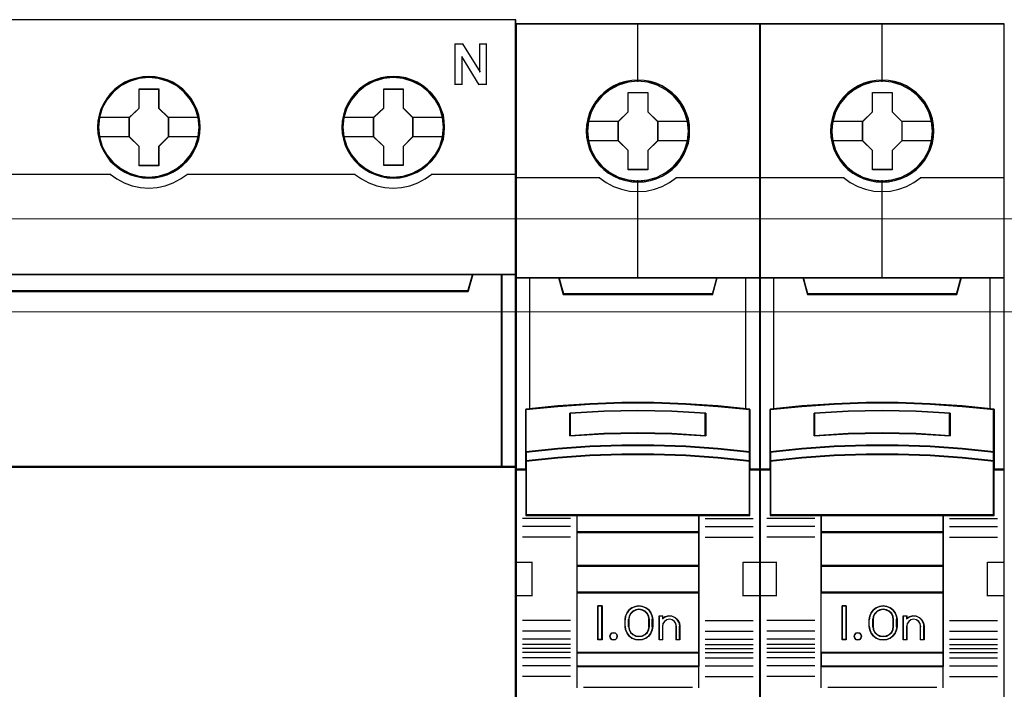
# Model space of a CAD drawing. Header units: millimetres. Extents: x 262469 to 275208, y -32539 to 9411.
# Tile 57 of 256: x 270110 to 270134, y -22533 to -22517. Entities that reach past the tile are written whole.
import ezdxf

# ---------------------------------------------------------------- set-up
doc = ezdxf.new("R2010")
doc.units = ezdxf.units.MM
doc.header["$LTSCALE"] = 100
doc.layers.get('0').update_dxf_attribs({"color": 8})
doc.layers.add('$ mp_ele', color=1, linetype='Continuous', lineweight=35)
doc.layers.add('45', color=8, linetype='Continuous')

# ---------------------------------------------------------------- blocks, each defined once
blk = doc.blocks.new('*U2095')
at = {"layer": '45', "color": 7}
for points in [[(123.041699, -335.999059), (50.962827, -335.999059), (50.962827, -418.069133), (123.041699, -418.069133), (123.041699, -335.999059)], [(99.791474, -343.925202), (99.769054, -343.476801), (99.69619, -343.022865), (99.539253, -342.596608), (99.359895, -342.181422), (99.124489, -341.78838), (98.844243, -341.44516), (98.519157, -341.124083), (98.154837, -340.847293), (97.779308, -340.603717), (97.353334, -340.421036), (96.921755, -340.293712), (96.467757, -340.210675), (96.013758, -340.182996), (95.55976, -340.210675), (95.116971, -340.293712), (94.668578, -340.421036), (94.253814, -340.603717), (93.867074, -340.847293), (93.508359, -341.124083), (93.172064, -341.44516), (92.908633, -341.78838), (92.662016, -342.181422), (92.465844, -342.596608), (92.348141, -343.022865), (92.258462, -343.476801), (92.224833, -343.925202), (92.258462, -344.373602), (92.348141, -344.810931), (92.465844, -345.237188), (92.662016, -345.652374), (92.908633, -346.045416), (93.172064, -346.405243), (93.508359, -346.720784), (93.867074, -346.997575), (94.253814, -347.230079), (94.668578, -347.41276), (95.116971, -347.551155), (95.55976, -347.639728), (96.013758, -347.661872), (96.467757, -347.639728), (96.921755, -347.551155), (97.353334, -347.41276), (97.779308, -347.230079), (98.154837, -346.997575), (98.519157, -346.720784), (98.844243, -346.405243), (99.124489, -346.045416), (99.359895, -345.652374), (99.539253, -345.237188), (99.69619, -344.810931), (99.769054, -344.373602), (99.791474, -343.925202)], [(99.791474, -343.925202), (99.769054, -343.476801), (99.69619, -343.022865), (99.539253, -342.596608), (99.359895, -342.181422), (99.124489, -341.78838), (98.844243, -341.44516), (98.519157, -341.124083), (98.154837, -340.847293), (97.779308, -340.603717), (97.353334, -340.421036), (96.921755, -340.293712), (96.467757, -340.210675), (96.013758, -340.182996), (95.55976, -340.210675), (95.116971, -340.293712), (94.668578, -340.421036), (94.253814, -340.603717), (93.867074, -340.847293), (93.508359, -341.124083), (93.172064, -341.44516), (92.908633, -341.78838), (92.662016, -342.181422), (92.465844, -342.596608), (92.348141, -343.022865), (92.258462, -343.476801), (92.224833, -343.925202), (92.258462, -344.373602), (92.348141, -344.810931), (92.465844, -345.237188), (92.662016, -345.652374), (92.908633, -346.045416), (93.172064, -346.405243), (93.508359, -346.720784), (93.867074, -346.997575), (94.253814, -347.230079), (94.668578, -347.41276), (95.116971, -347.551155), (95.55976, -347.639728), (96.013758, -347.661872), (96.467757, -347.639728), (96.921755, -347.551155), (97.353334, -347.41276), (97.779308, -347.230079), (98.154837, -346.997575), (98.519157, -346.720784), (98.844243, -346.405243), (99.124489, -346.045416), (99.359895, -345.652374), (99.539253, -345.237188), (99.69619, -344.810931), (99.769054, -344.373602), (99.791474, -343.925202)], [(99.766781, -343.925186), (99.744497, -343.479324), (99.672075, -343.027957), (99.516088, -342.604113), (99.337818, -342.191277), (99.103838, -341.80046), (98.82529, -341.459182), (98.502175, -341.139923), (98.140063, -340.864699), (97.76681, -340.622503), (97.343418, -340.440855), (96.914454, -340.314252), (96.463207, -340.231685), (96.011961, -340.204163), (95.560714, -340.231685), (95.120608, -340.314252), (94.674932, -340.440855), (94.262682, -340.622503), (93.878287, -340.864699), (93.521746, -341.139923), (93.187489, -341.459182), (92.925654, -341.80046), (92.680532, -342.191277), (92.485549, -342.604113), (92.368559, -343.027957), (92.279424, -343.479324), (92.245998, -343.925186), (92.279424, -344.371048), (92.368559, -344.805902), (92.485549, -345.229746), (92.680532, -345.642581), (92.925654, -346.033399), (93.187489, -346.39119), (93.521746, -346.704945), (93.878287, -346.980168), (94.262682, -347.211356), (94.674932, -347.393004), (95.120608, -347.530615), (95.560714, -347.618687), (96.011961, -347.640705), (96.463207, -347.618687), (96.914454, -347.530615), (97.343418, -347.393004), (97.76681, -347.211356), (98.140063, -346.980168), (98.502175, -346.704945), (98.82529, -346.39119), (99.103838, -346.033399), (99.337818, -345.642581), (99.516088, -345.229746), (99.672075, -344.805902), (99.744497, -344.371048), (99.766781, -343.925186)], [(117.799727, -343.918146), (117.771703, -343.469746), (117.704443, -343.01581), (117.547506, -342.589552), (117.368148, -342.174367), (117.132742, -341.781325), (116.852496, -341.438105), (116.521805, -341.117028), (116.157486, -340.840237), (115.787561, -340.596662), (115.355982, -340.41398), (114.930008, -340.286657), (114.470405, -340.20362), (114.016407, -340.175941), (113.562408, -340.20362), (113.119619, -340.286657), (112.671226, -340.41398), (112.262067, -340.596662), (111.869722, -340.840237), (111.511008, -341.117028), (111.180317, -341.438105), (110.916886, -341.781325), (110.67027, -342.174367), (110.474097, -342.589552), (110.350789, -343.01581), (110.261111, -343.469746), (110.233086, -343.918146), (110.261111, -344.366547), (110.350789, -344.803875), (110.474097, -345.230132), (110.67027, -345.645318), (110.916886, -346.03836), (111.180317, -346.398188), (111.511008, -346.713729), (111.869722, -346.990519), (112.262067, -347.223023), (112.671226, -347.405705), (113.119619, -347.5441), (113.562408, -347.632673), (114.016407, -347.654816), (114.470405, -347.632673), (114.930008, -347.5441), (115.355982, -347.405705), (115.787561, -347.223023), (116.157486, -346.990519), (116.521805, -346.713729), (116.852496, -346.398188), (117.132742, -346.03836), (117.368148, -345.645318), (117.547506, -345.230132), (117.704443, -344.803875), (117.771703, -344.366547), (117.799727, -343.918146)], [(117.799727, -343.918146), (117.771703, -343.469746), (117.704443, -343.01581), (117.547506, -342.589552), (117.368148, -342.174367), (117.132742, -341.781325), (116.852496, -341.438105), (116.521805, -341.117028), (116.157486, -340.840237), (115.787561, -340.596662), (115.355982, -340.41398), (114.930008, -340.286657), (114.470405, -340.20362), (114.016407, -340.175941), (113.562408, -340.20362), (113.119619, -340.286657), (112.671226, -340.41398), (112.262067, -340.596662), (111.869722, -340.840237), (111.511008, -341.117028), (111.180317, -341.438105), (110.916886, -341.781325), (110.67027, -342.174367), (110.474097, -342.589552), (110.350789, -343.01581), (110.261111, -343.469746), (110.233086, -343.918146), (110.261111, -344.366547), (110.350789, -344.803875), (110.474097, -345.230132), (110.67027, -345.645318), (110.916886, -346.03836), (111.180317, -346.398188), (111.511008, -346.713729), (111.869722, -346.990519), (112.262067, -347.223023), (112.671226, -347.405705), (113.119619, -347.5441), (113.562408, -347.632673), (114.016407, -347.654816), (114.470405, -347.632673), (114.930008, -347.5441), (115.355982, -347.405705), (115.787561, -347.223023), (116.157486, -346.990519), (116.521805, -346.713729), (116.852496, -346.398188), (117.132742, -346.03836), (117.368148, -345.645318), (117.547506, -345.230132), (117.704443, -344.803875), (117.771703, -344.366547), (117.799727, -343.918146)], [(117.778562, -343.919893), (117.750707, -343.474242), (117.683856, -343.02309), (117.527869, -342.599446), (117.349599, -342.186807), (117.115619, -341.796175), (116.837071, -341.455059), (116.508385, -341.135951), (116.146273, -340.860858), (115.778591, -340.618776), (115.349627, -340.437215), (114.926235, -340.310672), (114.469417, -340.228144), (114.01817, -340.200635), (113.566923, -340.228144), (113.126818, -340.310672), (112.681142, -340.437215), (112.274463, -340.618776), (111.884496, -340.860858), (111.527956, -341.135951), (111.19927, -341.455059), (110.937435, -341.796175), (110.692313, -342.186807), (110.49733, -342.599446), (110.374769, -343.02309), (110.285634, -343.474242), (110.257779, -343.919893), (110.285634, -344.365544), (110.374769, -344.800191), (110.49733, -345.223834), (110.692313, -345.636474), (110.937435, -346.027106), (111.19927, -346.384727), (111.527956, -346.698333), (111.884496, -346.973426), (112.274463, -347.204504), (112.681142, -347.386066), (113.126818, -347.523612), (113.566923, -347.611642), (114.01817, -347.633649), (114.469417, -347.611642), (114.926235, -347.523612), (115.349627, -347.386066), (115.778591, -347.204504), (116.146273, -346.973426), (116.508385, -346.698333), (116.837071, -346.384727), (117.115619, -346.027106), (117.349599, -345.636474), (117.527869, -345.223834), (117.683856, -344.800191), (117.750707, -344.365544), (117.778562, -343.919893)], [(95.299856, -341.086106), (96.744024, -341.086106), (96.744024, -342.505783), (97.463277, -343.204531), (97.463277, -344.629754), (96.744024, -345.345138), (96.744024, -346.748179), (95.299856, -346.748179), (95.299856, -345.345138), (94.563613, -344.629754), (94.563613, -343.204531), (95.299856, -342.505783), (95.299856, -341.086106)], [(95.299856, -341.086106), (96.744024, -341.086106), (96.744024, -341.086106), (96.744024, -342.505783), (96.744024, -342.505783), (97.463277, -343.204531), (97.463277, -343.204531), (97.463277, -344.629754), (97.463277, -344.629754), (96.744024, -345.345138), (96.744024, -345.345138), (96.744024, -346.748179), (96.744024, -346.748179), (95.299856, -346.748179), (95.299856, -346.748179), (95.299856, -345.345138), (95.299856, -345.345138), (94.563613, -344.629754), (94.563613, -344.629754), (94.563613, -343.204531), (94.563613, -343.204531), (95.299856, -342.505783), (95.299856, -342.505783), (95.299856, -341.086106), (95.299856, -341.086106)], [(95.309377, -341.107272), (96.730706, -341.107272), (96.730706, -342.516335), (97.438584, -343.209859), (97.438584, -344.624426), (96.730706, -345.334461), (96.730706, -346.727012), (95.309377, -346.727012), (95.309377, -345.334461), (94.584778, -344.624426), (94.584778, -343.209859), (95.309377, -342.516335), (95.309377, -341.107272)], [(113.310245, -341.07905), (114.74875, -341.07905), (114.74875, -342.499612), (115.468002, -343.198795), (115.468002, -344.624906), (114.74875, -345.340736), (114.74875, -346.744651), (113.310245, -346.744651), (113.310245, -345.340736), (112.568338, -344.624906), (112.568338, -343.198795), (113.310245, -342.499612), (113.310245, -341.07905)], [(113.310245, -341.07905), (114.74875, -341.07905), (114.74875, -341.07905), (114.74875, -342.499612), (114.74875, -342.499612), (115.468002, -343.198795), (115.468002, -343.198795), (115.468002, -344.624906), (115.468002, -344.624906), (114.74875, -345.340736), (114.74875, -345.340736), (114.74875, -346.744651), (114.74875, -346.744651), (113.310245, -346.744651), (113.310245, -346.744651), (113.310245, -345.340736), (113.310245, -345.340736), (112.568338, -344.624906), (112.568338, -344.624906), (112.568338, -343.198795), (112.568338, -343.198795), (113.310245, -342.499612), (113.310245, -342.499612), (113.310245, -341.07905), (113.310245, -341.07905)], [(113.319677, -341.103744), (114.735432, -341.103744), (114.735432, -342.511923), (115.443309, -343.205011), (115.443309, -344.61869), (114.735432, -345.32828), (114.735432, -346.719957), (113.319677, -346.719957), (113.319677, -345.32828), (112.589504, -344.61869), (112.589504, -343.205011), (113.319677, -342.511923), (113.319677, -341.103744)], [(119.541226, -355.956733), (54.462521, -355.956733), (54.139301, -354.770331), (50.962827, -354.770331), (50.962827, -368.951972), (51.709577, -368.951972), (51.709577, -368.322903), (51.709577, -367.649689), (51.709577, -364.504344), (54.066855, -364.267064), (56.424133, -364.10152), (58.786984, -364.018747), (61.155408, -364.018747), (63.518258, -364.10152), (65.875536, -364.267064), (68.232814, -364.504344), (68.232814, -367.649689), (68.232814, -368.322903), (68.232814, -368.951972), (68.979564, -368.951972), (122.043396, -368.951972), (122.043396, -354.770331), (119.864446, -354.770331), (119.541226, -355.956733)], [(54.460882, -356.001523), (119.543644, -356.001523), (119.866884, -354.770331), (54.137642, -354.770331), (54.460882, -356.001523)], [(121.99401, -354.770331), (121.99401, -368.951972), (123.041699, -368.951972), (123.041699, -354.770331), (121.99401, -354.770331)]]:
    blk.add_lwpolyline(points, close=True, dxfattribs=at)
at = {"layer": '45', "color": 139}
for points in [[(123.041699, -335.999059), (50.962827, -335.999059), (50.962827, -418.069133), (123.041699, -418.069133), (123.041699, -335.999059)], [(99.717395, -343.925962), (99.64452, -343.206179), (99.437108, -342.519617), (99.089551, -341.888423), (98.624274, -341.329207), (98.069305, -340.875191), (97.424644, -340.537447), (96.729531, -340.327049), (96.00639, -340.260607), (95.283248, -340.327049), (94.58253, -340.537447), (93.94908, -340.875191), (93.382899, -341.329207), (92.917622, -341.888423), (92.575672, -342.519617), (92.368259, -343.206179), (92.295384, -343.925962), (92.368259, -344.640207), (92.575672, -345.326769), (92.917622, -345.957963), (93.382899, -346.511642), (93.94908, -346.965659), (94.58253, -347.303403), (95.283248, -347.519338), (96.00639, -347.591316), (96.729531, -347.519338), (97.424644, -347.303403), (98.069305, -346.965659), (98.624274, -346.511642), (99.089551, -345.957963), (99.437108, -345.326769), (99.64452, -344.640207), (99.717395, -343.925962)], [(99.713867, -343.918906), (99.640986, -343.199123), (99.433556, -342.518098), (99.091576, -341.881368), (98.631866, -341.327689), (98.065638, -340.873672), (97.426528, -340.535928), (96.72575, -340.319993), (96.002547, -340.253552), (95.279344, -340.319993), (94.589779, -340.535928), (93.945063, -340.873672), (93.384441, -341.327689), (92.92473, -341.881368), (92.582751, -342.518098), (92.369714, -343.199123), (92.302439, -343.918906), (92.369714, -344.633152), (92.582751, -345.325251), (92.92473, -345.950908), (93.384441, -346.510123), (93.945063, -346.96414), (94.589779, -347.301884), (95.279344, -347.512282), (96.002547, -347.584261), (96.72575, -347.512282), (97.426528, -347.301884), (98.065638, -346.96414), (98.631866, -346.510123), (99.091576, -345.950908), (99.433556, -345.325251), (99.640986, -344.633152), (99.713867, -343.918906)], [(117.722121, -343.918906), (117.64926, -343.199123), (117.441888, -342.518098), (117.100004, -341.881368), (116.640423, -341.327689), (116.074353, -340.873672), (115.429818, -340.535928), (114.734841, -340.319993), (114.01184, -340.253552), (113.28884, -340.319993), (112.599468, -340.535928), (111.954933, -340.873672), (111.394468, -341.327689), (110.934886, -341.881368), (110.587398, -342.518098), (110.374421, -343.199123), (110.307165, -343.918906), (110.374421, -344.633152), (110.587398, -345.325251), (110.934886, -345.950908), (111.394468, -346.510123), (111.954933, -346.96414), (112.599468, -347.301884), (113.28884, -347.512282), (114.01184, -347.584261), (114.734841, -347.512282), (115.429818, -347.301884), (116.074353, -346.96414), (116.640423, -346.510123), (117.100004, -345.950908), (117.441888, -345.325251), (117.64926, -344.633152), (117.722121, -343.918906)], [(117.722121, -343.925962), (117.64926, -343.206179), (117.441888, -342.519617), (117.100004, -341.888423), (116.634818, -341.329207), (116.079957, -340.875191), (115.435422, -340.537447), (114.734841, -340.327049), (114.017445, -340.260607), (113.294445, -340.327049), (112.593863, -340.537447), (111.960538, -340.875191), (111.394468, -341.329207), (110.929281, -341.888423), (110.587398, -342.519617), (110.380025, -343.206179), (110.307165, -343.925962), (110.380025, -344.640207), (110.587398, -345.326769), (110.929281, -345.957963), (111.394468, -346.511642), (111.960538, -346.965659), (112.593863, -347.303403), (113.294445, -347.519338), (114.017445, -347.591316), (114.734841, -347.519338), (115.435422, -347.303403), (116.079957, -346.965659), (116.634818, -346.511642), (117.100004, -345.957963), (117.441888, -345.326769), (117.64926, -344.640207), (117.722121, -343.925962)]]:
    blk.add_lwpolyline(points, close=True, dxfattribs=at)
at = {"layer": '45', "color": 59}
for points in [[(123.017006, -336.020226), (50.983993, -336.020226), (50.983993, -418.044439), (123.017006, -418.044439), (123.017006, -336.020226)], [(54.460882, -356.001523), (119.543644, -356.001523), (119.866884, -354.770331), (54.137642, -354.770331), (54.460882, -356.001523)], [(122.018703, -354.791498), (122.018703, -368.930805), (123.017006, -368.930805), (123.017006, -354.791498), (122.018703, -354.791498)]]:
    blk.add_lwpolyline(points, close=True, dxfattribs=at)
at = {"layer": '45', "color": 139}
for points in [[(118.558155, -337.780584), (119.16137, -337.780584)], [(118.558155, -337.780584), (118.558155, -340.796828)], [(119.111984, -337.780584), (120.406603, -339.869024)], [(120.357217, -337.780584), (120.90399, -337.780584)], [(120.357217, -337.780584), (120.357217, -339.869024)], [(120.854604, -337.780584), (120.854604, -340.796828)], [(119.055543, -338.70486), (119.055543, -340.796828)], [(120.339579, -340.796828), (119.055543, -338.70486)], [(118.558155, -340.750967), (119.104929, -340.750967)], [(120.290193, -340.750967), (120.90399, -340.750967)], [(80.802556, -347.362011), (93.20197, -347.362011)], [(93.152584, -347.362011), (93.65818, -347.719257), (94.203099, -348.007358), (94.781725, -348.226315), (95.38844, -348.35308), (96.000772, -348.399176), (96.618722, -348.35308), (97.219819, -348.226315), (97.80968, -348.007358), (98.3546, -347.719257), (98.860195, -347.362011)], [(98.810809, -347.362011), (111.213751, -347.362011)], [(111.164365, -347.362011), (111.669833, -347.719257), (112.214615, -348.007358), (112.793095, -348.226315), (113.399657, -348.35308), (114.011835, -348.399176), (114.629629, -348.35308), (115.230574, -348.226315), (115.81467, -348.007358), (116.365069, -347.719257), (116.864921, -347.362011)], [(116.815535, -347.362011), (123.041699, -347.362011)], [(50.962827, -354.770331), (123.041699, -354.770331)], [(119.866884, -354.770331), (119.492961, -356.001523)], [(121.99401, -368.951972), (121.99401, -354.770331)], [(54.458651, -355.952134), (119.542347, -355.952134)], [(123.041699, -368.902583), (68.219708, -368.902583)]]:
    blk.add_lwpolyline(points, dxfattribs=at)
at = {"layer": '45', "color": 7}
for points in [[(92.295384, -343.18513), (94.612999, -343.18513)], [(97.413891, -343.18513), (99.717395, -343.18513)], [(110.307165, -343.181602), (112.617724, -343.181602)], [(115.418616, -343.181602), (117.729176, -343.181602)], [(92.295384, -344.599766), (94.612999, -344.599766)], [(97.413891, -344.599766), (99.717395, -344.599766)], [(110.307165, -344.59271), (112.617724, -344.59271)], [(115.418616, -344.59271), (117.729176, -344.59271)]]:
    blk.add_lwpolyline(points, dxfattribs=at)
at = {"layer": '45', "color": 140}
for points in [[(119.541226, -355.956733), (54.462521, -355.956733), (54.139301, -354.770331), (50.962827, -354.770331), (50.962827, -368.951972), (51.709577, -368.951972), (51.709577, -368.322903), (51.709577, -367.649689), (51.709577, -364.504344), (54.066855, -364.267064), (56.424133, -364.10152), (58.786984, -364.018747), (61.155408, -364.018747), (63.518258, -364.10152), (65.875536, -364.267064), (68.232814, -364.504344), (68.232814, -367.649689), (68.232814, -368.322903), (68.232814, -368.951972), (68.979564, -368.951972), (122.043396, -368.951972), (122.043396, -354.770331), (119.864446, -354.770331), (119.541226, -355.956733)], [(119.521551, -355.974358), (54.481603, -355.974358), (54.158575, -354.791498), (50.983993, -354.791498), (50.983993, -368.930805), (51.730298, -368.930805), (51.730298, -368.303614), (51.730298, -367.63241), (51.730298, -364.496454), (54.086172, -364.259882), (56.442046, -364.094832), (58.80349, -364.012307), (61.170503, -364.012307), (63.531946, -364.094832), (65.887821, -364.259882), (68.243695, -364.496454), (68.243695, -367.63241), (68.243695, -368.303614), (68.243695, -368.930805), (68.99, -368.930805), (122.02223, -368.930805), (122.02223, -354.791498), (119.844578, -354.791498), (119.521551, -355.974358)], [(54.481822, -355.976829), (119.519176, -355.976829), (119.842191, -354.791498), (54.158807, -354.791498), (54.481822, -355.976829)], [(121.99401, -354.770331), (121.99401, -368.951972), (123.041699, -368.951972), (123.041699, -354.770331), (121.99401, -354.770331)]]:
    blk.add_lwpolyline(points, close=True, dxfattribs=at)
blk = doc.blocks.new('*U2093')
at = {"layer": '45', "color": 7}
for points in [[(140.997038, -336.157809), (123.006423, -336.157809), (123.006423, -417.928022), (140.997038, -417.928022), (140.997038, -336.157809)], [(135.811508, -344.064537), (135.789163, -343.612502), (135.716543, -343.160466), (135.56013, -342.724969), (135.375786, -342.306009), (135.141166, -341.914612), (134.861857, -341.567317), (134.526686, -341.247585), (134.157997, -340.966441), (133.789309, -340.723885), (133.353587, -340.536456), (132.917865, -340.409665), (132.459798, -340.321463), (132.007317, -340.299413), (131.54925, -340.321463), (131.102355, -340.409665), (130.649874, -340.536456), (130.236496, -340.723885), (129.845464, -340.966441), (129.482362, -341.247585), (129.141604, -341.567317), (128.879054, -341.914612), (128.633262, -342.306009), (128.432159, -342.724969), (128.314849, -343.160466), (128.22547, -343.612502), (128.191953, -344.064537), (128.22547, -344.51106), (128.314849, -344.95207), (128.432159, -345.387568), (128.633262, -345.801015), (128.879054, -346.197924), (129.141604, -346.556245), (129.482362, -346.875977), (129.845464, -347.157121), (130.236496, -347.388651), (130.649874, -347.576081), (131.102355, -347.708384), (131.54925, -347.802098), (132.007317, -347.824149), (132.459798, -347.802098), (132.917865, -347.708384), (133.353587, -347.576081), (133.789309, -347.388651), (134.157997, -347.157121), (134.526686, -346.875977), (134.861857, -346.556245), (135.141166, -346.197924), (135.375786, -345.801015), (135.56013, -345.387568), (135.716543, -344.95207), (135.789163, -344.51106), (135.811508, -344.064537)], [(135.811508, -344.064537), (135.789163, -343.612502), (135.716543, -343.160466), (135.56013, -342.724969), (135.375786, -342.306009), (135.141166, -341.914612), (134.861857, -341.567317), (134.526686, -341.247585), (134.157997, -340.966441), (133.789309, -340.723885), (133.353587, -340.536456), (132.917865, -340.409665), (132.459798, -340.321463), (132.007317, -340.299413), (131.54925, -340.321463), (131.102355, -340.409665), (130.649874, -340.536456), (130.236496, -340.723885), (129.845464, -340.966441), (129.482362, -341.247585), (129.141604, -341.567317), (128.879054, -341.914612), (128.633262, -342.306009), (128.432159, -342.724969), (128.314849, -343.160466), (128.22547, -343.612502), (128.191953, -344.064537), (128.22547, -344.51106), (128.314849, -344.95207), (128.432159, -345.387568), (128.633262, -345.801015), (128.879054, -346.197924), (129.141604, -346.556245), (129.482362, -346.875977), (129.845464, -347.157121), (130.236496, -347.388651), (130.649874, -347.576081), (131.102355, -347.708384), (131.54925, -347.802098), (132.007317, -347.824149), (132.459798, -347.802098), (132.917865, -347.708384), (133.353587, -347.576081), (133.789309, -347.388651), (134.157997, -347.157121), (134.526686, -346.875977), (134.861857, -346.556245), (135.141166, -346.197924), (135.375786, -345.801015), (135.56013, -345.387568), (135.716543, -344.95207), (135.789163, -344.51106), (135.811508, -344.064537)], [(131.286677, -341.20605), (132.740747, -341.20605), (132.740747, -342.635409), (133.462145, -343.34181), (133.462145, -344.771168), (132.740747, -345.488607), (132.740747, -346.906928), (131.286677, -346.906928), (131.286677, -345.488607), (130.548371, -344.771168), (130.548371, -343.34181), (131.286677, -342.635409), (131.286677, -341.20605)], [(131.286677, -341.20605), (132.740747, -341.20605), (132.740747, -341.20605), (132.740747, -342.635409), (132.740747, -342.635409), (133.462145, -343.34181), (133.462145, -343.34181), (133.462145, -344.771168), (133.462145, -344.771168), (132.740747, -345.488607), (132.740747, -345.488607), (132.740747, -346.906928), (132.740747, -346.906928), (131.286677, -346.906928), (131.286677, -346.906928), (131.286677, -345.488607), (131.286677, -345.488607), (130.548371, -344.771168), (130.548371, -344.771168), (130.548371, -343.34181), (130.548371, -343.34181), (131.286677, -342.635409), (131.286677, -342.635409), (131.286677, -341.20605), (131.286677, -341.20605)], [(131.294483, -341.223689), (132.729188, -341.223689), (132.729188, -342.644202), (133.44098, -343.346232), (133.44098, -344.766746), (132.729188, -345.479745), (132.729188, -346.88929), (131.294483, -346.88929), (131.294483, -345.479745), (130.566009, -344.766746), (130.566009, -343.346232), (131.294483, -342.644202), (131.294483, -341.223689)], [(130.821653, -364.072021), (133.181808, -364.072021), (135.541963, -364.159982), (137.896552, -364.324909), (140.25114, -364.555806), (140.25114, -367.694912), (140.25114, -368.365614), (140.25114, -368.997833), (140.997038, -368.997833), (140.997038, -354.869108), (139.995086, -354.869108), (137.818622, -354.869108), (137.501337, -356.051083), (126.502124, -356.051083), (126.184839, -354.869108), (124.008375, -354.869108), (123.006423, -354.869108), (123.006423, -368.997833), (123.752321, -368.997833), (123.752321, -368.365614), (123.752321, -367.694912), (123.752321, -364.555806), (126.095777, -364.324909), (128.461498, -364.159982), (130.821653, -364.072021)], [(126.495384, -356.093245), (137.508077, -356.093245), (137.825751, -354.869108), (131.996157, -354.869108), (126.17771, -354.869108), (126.495384, -356.093245)], [(135.542641, -367.291623), (137.897681, -367.4523), (140.252721, -367.696085), (140.252721, -364.532413), (137.897681, -364.299709), (135.542641, -364.133491), (133.182034, -364.044842), (130.821427, -364.044842), (128.46082, -364.133491), (126.094645, -364.299709), (123.75074, -364.532413), (123.75074, -367.696085), (126.094645, -367.4523), (128.46082, -367.291623), (130.821427, -367.208514), (133.182034, -367.208514), (135.542641, -367.291623)], [(137.010882, -364.820994), (137.010882, -366.496643), (134.506306, -366.356539), (131.996152, -366.311705), (129.497155, -366.356539), (126.992579, -366.496643), (126.992579, -364.820994), (129.497155, -364.675285), (131.996152, -364.630452), (134.506306, -364.675285), (137.010882, -364.820994)], [(134.506306, -366.356539), (137.010882, -366.496643), (137.010882, -364.820994), (134.506306, -364.675285), (131.996152, -364.630452), (129.497155, -364.675285), (126.992579, -364.820994), (126.992579, -366.496643), (129.497155, -366.356539), (131.996152, -366.311705), (134.506306, -366.356539)], [(137.897681, -367.423809), (135.542641, -367.259146), (133.182034, -367.173975), (130.821427, -367.173975), (128.46082, -367.259146), (126.094645, -367.423809), (123.75074, -367.673642), (123.75074, -368.366362), (126.094645, -368.116528), (128.46082, -367.951866), (130.821427, -367.866695), (133.182034, -367.866695), (135.542641, -367.951866), (137.897681, -368.116528), (140.252721, -368.366362), (140.252721, -367.673642), (137.897681, -367.423809)], [(135.542641, -367.923693), (133.182034, -367.840724), (130.821427, -367.840724), (128.46082, -367.923693), (126.094645, -368.084101), (123.75074, -368.327479), (123.75074, -368.963579), (123.75074, -372.359799), (127.503215, -372.359799), (136.500246, -372.359799), (140.252721, -372.359799), (140.252721, -368.963579), (140.252721, -368.327479), (137.897681, -368.084101), (135.542641, -367.923693)], [(127.493494, -373.615686), (136.509967, -373.615686), (136.509967, -372.317466), (127.493494, -372.317466), (127.493494, -373.615686)], [(136.509967, -373.573352), (127.493494, -373.573352), (127.493494, -376.081598), (136.509967, -376.081598), (136.509967, -373.573352)], [(136.509967, -376.039265), (127.493494, -376.039265), (127.493494, -378.050094), (136.509967, -378.050094), (136.509967, -376.039265)], [(127.493494, -382.480975), (136.509967, -382.480975), (136.509967, -378.004233), (127.493494, -378.004233), (127.493494, -382.480975)], [(129.356052, -379.020231), (129.356052, -381.528477), (129.059736, -381.528477), (129.059736, -379.020231), (129.356052, -379.020231)], [(133.059132, -379.767131), (133.098805, -380.017956), (133.098805, -380.530753), (133.059132, -380.781577), (132.951449, -381.026828), (132.798424, -381.238635), (132.588724, -381.38913), (132.339351, -381.48946), (132.078643, -381.528477), (131.812268, -381.48946), (131.562895, -381.38913), (131.358862, -381.238635), (131.20017, -381.026828), (131.092487, -380.781577), (131.052814, -380.530753), (131.052814, -380.017956), (131.092487, -379.767131), (131.20017, -379.521881), (131.358862, -379.310073), (131.562895, -379.159578), (131.812268, -379.059249), (132.078643, -379.020231), (132.339351, -379.059249), (132.588724, -379.159578), (132.798424, -379.310073), (132.951449, -379.521881), (133.059132, -379.767131)], [(132.84482, -380.530825), (132.84482, -380.016419), (132.804797, -379.792764), (132.701881, -379.580292), (132.524637, -379.412551), (132.313088, -379.306315), (132.078668, -379.267175), (131.838531, -379.306315), (131.626982, -379.412551), (131.449738, -379.580292), (131.346822, -379.792764), (131.306799, -380.016419), (131.306799, -380.530825), (131.346822, -380.75448), (131.449738, -380.966952), (131.626982, -381.134693), (131.838531, -381.240929), (132.078668, -381.274477), (132.313088, -381.240929), (132.524637, -381.134693), (132.701881, -380.966952), (132.804797, -380.75448), (132.84482, -380.530825)], [(134.020511, -379.813756), (134.272083, -379.757536), (134.512221, -379.780024), (134.74664, -379.88122), (134.929602, -380.055504), (135.055388, -380.274763), (135.095411, -380.522133), (135.095411, -381.528477), (134.832403, -381.528477), (134.832403, -380.522133), (134.792381, -380.319739), (134.689465, -380.1567), (134.523656, -380.04426), (134.317824, -380.004905), (134.123427, -380.04426), (133.963336, -380.1567), (133.843267, -380.319739), (133.808962, -380.522133), (133.808962, -381.528477), (133.55739, -381.528477), (133.55739, -379.757536), (133.808962, -379.757536), (133.808962, -379.948685), (134.020511, -379.813756)], [(130.441603, -381.123332), (130.47782, -381.254408), (130.441603, -381.385485), (130.345026, -381.486771), (130.212233, -381.528477), (130.067367, -381.486771), (129.976826, -381.385485), (129.934574, -381.254408), (129.976826, -381.123332), (130.067367, -381.022046), (130.212233, -380.992256), (130.345026, -381.022046), (130.441603, -381.123332)], [(136.509967, -382.438642), (127.493494, -382.438642), (127.493494, -383.468751), (136.509967, -383.468751), (136.509967, -382.438642)]]:
    blk.add_lwpolyline(points, close=True, dxfattribs=at)
at = {"layer": '45', "color": 139}
for points in [[(140.997038, -336.157809), (123.006423, -336.157809), (123.006423, -417.928022), (140.997038, -417.928022), (140.997038, -336.157809)], [(135.790342, -344.064522), (135.768122, -343.615029), (135.695905, -343.165537), (135.540361, -342.732489), (135.357041, -342.315887), (135.123725, -341.926692), (134.845967, -341.58135), (134.512658, -341.263417), (134.146018, -340.983855), (133.779378, -340.742664), (133.346077, -340.556289), (132.912775, -340.430212), (132.457253, -340.342506), (132.007286, -340.320579), (131.551763, -340.342506), (131.107351, -340.430212), (130.657384, -340.556289), (130.246303, -340.742664), (129.857443, -340.983855), (129.496358, -341.263417), (129.157494, -341.58135), (128.896402, -341.926692), (128.651975, -342.315887), (128.45199, -342.732489), (128.335332, -343.165537), (128.246449, -343.615029), (128.213119, -344.064522), (128.246449, -344.508532), (128.335332, -344.947061), (128.45199, -345.380109), (128.651975, -345.79123), (128.896402, -346.185906), (129.157494, -346.542211), (129.496358, -346.860145), (129.857443, -347.139707), (130.246303, -347.369935), (130.657384, -347.55631), (131.107351, -347.687868), (131.551763, -347.781056), (132.007286, -347.802982), (132.457253, -347.781056), (132.912775, -347.687868), (133.346077, -347.55631), (133.779378, -347.369935), (134.146018, -347.139707), (134.512658, -346.860145), (134.845967, -346.542211), (135.123725, -346.185906), (135.357041, -345.79123), (135.540361, -345.380109), (135.695905, -344.947061), (135.768122, -344.508532), (135.790342, -344.064522)], [(135.723319, -344.065309), (135.645087, -343.343305), (135.438332, -342.659881), (135.097466, -342.026061), (134.628076, -341.469401), (134.069279, -341.011948), (133.426663, -340.675748), (132.728167, -340.4608), (132.001731, -340.394662), (131.275294, -340.4608), (130.576798, -340.675748), (129.93977, -341.011948), (129.375385, -341.469401), (128.905995, -342.026061), (128.565129, -342.659881), (128.358374, -343.343305), (128.280142, -344.065309), (128.358374, -344.781801), (128.565129, -345.470736), (128.905995, -346.099045), (129.375385, -346.655704), (129.93977, -347.107646), (130.576798, -347.449358), (131.275294, -347.658794), (132.001731, -347.735955), (132.728167, -347.658794), (133.426663, -347.449358), (134.069279, -347.107646), (134.628076, -346.655704), (135.097466, -346.099045), (135.438332, -345.470736), (135.645087, -344.781801), (135.723319, -344.065309)], [(135.716263, -344.059026), (135.643649, -343.342684), (135.436975, -342.659404), (135.090658, -342.020207), (134.632625, -341.463665), (134.068463, -341.011818), (133.420515, -340.670178), (132.722294, -340.460786), (131.996145, -340.394662), (131.275581, -340.460786), (130.582947, -340.670178), (129.934998, -341.011818), (129.370836, -341.463665), (128.912803, -342.020207), (128.566486, -342.659404), (128.354227, -343.342684), (128.287198, -344.059026), (128.354227, -344.775367), (128.566486, -345.464157), (128.912803, -346.092334), (129.370836, -346.654387), (129.934998, -347.106233), (130.582947, -347.442362), (131.275581, -347.657265), (131.996145, -347.728899), (132.722294, -347.657265), (133.420515, -347.442362), (134.068463, -347.106233), (134.632625, -346.654387), (135.090658, -346.092334), (135.436975, -345.464157), (135.643649, -344.775367), (135.716263, -344.059026)], [(135.532551, -367.944148), (133.177495, -367.861891), (130.822439, -367.861891), (128.467382, -367.944148), (126.106772, -368.103178), (123.768378, -368.344465), (123.768378, -368.975103), (123.768378, -372.34216), (127.512029, -372.34216), (136.487904, -372.34216), (140.231555, -372.34216), (140.231555, -368.975103), (140.231555, -368.344465), (137.882053, -368.103178), (135.532551, -367.944148)], [(130.47782, -381.254408), (130.441603, -381.123332), (130.345026, -381.022046), (130.212233, -380.992256), (130.067367, -381.022046), (129.976826, -381.123332), (129.934574, -381.254408), (129.976826, -381.385485), (130.067367, -381.486771), (130.212233, -381.528477), (130.345026, -381.486771), (130.441603, -381.385485), (130.47782, -381.254408)]]:
    blk.add_lwpolyline(points, close=True, dxfattribs=at)
at = {"layer": '45', "color": 59}
for points in [[(140.975873, -336.178976), (123.027588, -336.178976), (123.027588, -417.910383), (140.975873, -417.910383), (140.975873, -336.178976)], [(130.82443, -364.065613), (133.179031, -364.065613), (135.533633, -364.153311), (137.882681, -364.317743), (140.23173, -364.547949), (140.23173, -367.677649), (140.23173, -368.346341), (140.23173, -368.976666), (140.975873, -368.976666), (140.975873, -354.890275), (139.976278, -354.890275), (137.804935, -354.890275), (137.488397, -356.068709), (126.515064, -356.068709), (126.198526, -354.890275), (124.027183, -354.890275), (123.027588, -354.890275), (123.027588, -368.976666), (123.771731, -368.976666), (123.771731, -368.346341), (123.771731, -367.677649), (123.771731, -364.547949), (126.109673, -364.317743), (128.469828, -364.153311), (130.82443, -364.065613)], [(126.495384, -356.093245), (137.508077, -356.093245), (137.825751, -354.869108), (131.996157, -354.869108), (126.17771, -354.869108), (126.495384, -356.093245)], [(135.542641, -367.291623), (137.897681, -367.4523), (140.252721, -367.696085), (140.252721, -364.532413), (137.897681, -364.299709), (135.542641, -364.133491), (133.182034, -364.044842), (130.821427, -364.044842), (128.46082, -364.133491), (126.094645, -364.299709), (123.75074, -364.532413), (123.75074, -367.696085), (126.094645, -367.4523), (128.46082, -367.291623), (130.821427, -367.208514), (133.182034, -367.208514), (135.542641, -367.291623)], [(137.010882, -364.820994), (137.010882, -366.496643), (134.506306, -366.356539), (131.996152, -366.311705), (129.497155, -366.356539), (126.992579, -366.496643), (126.992579, -364.820994), (129.497155, -364.675285), (131.996152, -364.630452), (134.506306, -364.675285), (137.010882, -364.820994)], [(134.506306, -366.356539), (137.010882, -366.496643), (137.010882, -364.820994), (134.506306, -364.675285), (131.996152, -364.630452), (129.497155, -364.675285), (126.992579, -364.820994), (126.992579, -366.496643), (129.497155, -366.356539), (131.996152, -366.311705), (134.506306, -366.356539)], [(134.495724, -366.341548), (136.989717, -366.479004), (136.989717, -364.835031), (134.495724, -364.692077), (131.996176, -364.648091), (129.507737, -364.692077), (127.013744, -364.835031), (127.013744, -366.479004), (129.507737, -366.341548), (131.996176, -366.297562), (134.495724, -366.341548)], [(137.897681, -367.423809), (135.542641, -367.259146), (133.182034, -367.173975), (130.821427, -367.173975), (128.46082, -367.259146), (126.094645, -367.423809), (123.75074, -367.673642), (123.75074, -368.366362), (126.094645, -368.116528), (128.46082, -367.951866), (130.821427, -367.866695), (133.182034, -367.866695), (135.542641, -367.951866), (137.897681, -368.116528), (140.252721, -368.366362), (140.252721, -367.673642), (137.897681, -367.423809)], [(137.882053, -367.433317), (135.532551, -367.274013), (133.177495, -367.191614), (130.822439, -367.191614), (128.467382, -367.274013), (126.106772, -367.433317), (123.768378, -367.675019), (123.768378, -368.345195), (126.106772, -368.103492), (128.467382, -367.944188), (130.822439, -367.86179), (133.177495, -367.86179), (135.532551, -367.944188), (137.882053, -368.103492), (140.231555, -368.345195), (140.231555, -367.675019), (137.882053, -367.433317)], [(135.542641, -367.923693), (133.182034, -367.840724), (130.821427, -367.840724), (128.46082, -367.923693), (126.094645, -368.084101), (123.75074, -368.327479), (123.75074, -368.963579), (123.75074, -372.359799), (127.503215, -372.359799), (136.500246, -372.359799), (140.252721, -372.359799), (140.252721, -368.963579), (140.252721, -368.327479), (137.897681, -368.084101), (135.542641, -367.923693)], [(127.493494, -373.615686), (136.509967, -373.615686), (136.509967, -372.317466), (127.493494, -372.317466), (127.493494, -373.615686)], [(127.511132, -373.594519), (136.488802, -373.594519), (136.488802, -372.338632), (127.511132, -372.338632), (127.511132, -373.594519)], [(136.509967, -373.573352), (127.493494, -373.573352), (127.493494, -376.081598), (136.509967, -376.081598), (136.509967, -373.573352)], [(136.488802, -373.590991), (127.511132, -373.590991), (127.511132, -376.060431), (136.488802, -376.060431), (136.488802, -373.590991)], [(136.509967, -376.039265), (127.493494, -376.039265), (127.493494, -378.050094), (136.509967, -378.050094), (136.509967, -376.039265)], [(136.488802, -376.056904), (127.511132, -376.056904), (127.511132, -378.028928), (136.488802, -378.028928), (136.488802, -376.056904)], [(127.493494, -382.480975), (136.509967, -382.480975), (136.509967, -378.004233), (127.493494, -378.004233), (127.493494, -382.480975)], [(129.356052, -379.020231), (129.356052, -381.528477), (129.059736, -381.528477), (129.059736, -379.020231), (129.356052, -379.020231)], [(133.059132, -379.767131), (133.098805, -380.017956), (133.098805, -380.530753), (133.059132, -380.781577), (132.951449, -381.026828), (132.798424, -381.238635), (132.588724, -381.38913), (132.339351, -381.48946), (132.078643, -381.528477), (131.812268, -381.48946), (131.562895, -381.38913), (131.358862, -381.238635), (131.20017, -381.026828), (131.092487, -380.781577), (131.052814, -380.530753), (131.052814, -380.017956), (131.092487, -379.767131), (131.20017, -379.521881), (131.358862, -379.310073), (131.562895, -379.159578), (131.812268, -379.059249), (132.078643, -379.020231), (132.339351, -379.059249), (132.588724, -379.159578), (132.798424, -379.310073), (132.951449, -379.521881), (133.059132, -379.767131)], [(132.84482, -380.530825), (132.84482, -380.016419), (132.804797, -379.792764), (132.701881, -379.580292), (132.524637, -379.412551), (132.313088, -379.306315), (132.078668, -379.267175), (131.838531, -379.306315), (131.626982, -379.412551), (131.449738, -379.580292), (131.346822, -379.792764), (131.306799, -380.016419), (131.306799, -380.530825), (131.346822, -380.75448), (131.449738, -380.966952), (131.626982, -381.134693), (131.838531, -381.240929), (132.078668, -381.274477), (132.313088, -381.240929), (132.524637, -381.134693), (132.701881, -380.966952), (132.804797, -380.75448), (132.84482, -380.530825)], [(132.823655, -380.526256), (132.823655, -380.02089), (132.784733, -379.801166), (132.68465, -379.592428), (132.512284, -379.427635), (132.306557, -379.323266), (132.07859, -379.284814), (131.845062, -379.323266), (131.639335, -379.427635), (131.466969, -379.592428), (131.366886, -379.801166), (131.327964, -380.02089), (131.327964, -380.526256), (131.366886, -380.74598), (131.466969, -380.954718), (131.639335, -381.119511), (131.845062, -381.22388), (132.07859, -381.256839), (132.306557, -381.22388), (132.512284, -381.119511), (132.68465, -380.954718), (132.784733, -380.74598), (132.823655, -380.526256)], [(134.020511, -379.813756), (134.272083, -379.757536), (134.512221, -379.780024), (134.74664, -379.88122), (134.929602, -380.055504), (135.055388, -380.274763), (135.095411, -380.522133), (135.095411, -381.528477), (134.832403, -381.528477), (134.832403, -380.522133), (134.792381, -380.319739), (134.689465, -380.1567), (134.523656, -380.04426), (134.317824, -380.004905), (134.123427, -380.04426), (133.963336, -380.1567), (133.843267, -380.319739), (133.808962, -380.522133), (133.808962, -381.528477), (133.55739, -381.528477), (133.55739, -379.757536), (133.808962, -379.757536), (133.808962, -379.948685), (134.020511, -379.813756)], [(130.441603, -381.123332), (130.47782, -381.254408), (130.441603, -381.385485), (130.345026, -381.486771), (130.212233, -381.528477), (130.067367, -381.486771), (129.976826, -381.385485), (129.934574, -381.254408), (129.976826, -381.123332), (130.067367, -381.022046), (130.212233, -380.992256), (130.345026, -381.022046), (130.441603, -381.123332)], [(136.509967, -382.438642), (127.493494, -382.438642), (127.493494, -383.468751), (136.509967, -383.468751), (136.509967, -382.438642)], [(136.488802, -382.459809), (127.511132, -382.459809), (127.511132, -383.447585), (136.488802, -383.447585), (136.488802, -382.459809)]]:
    blk.add_lwpolyline(points, close=True, dxfattribs=at)
at = {"layer": '45', "color": 139}
for points in [[(131.97351, -336.157809), (131.97351, -340.440523)], [(123.006423, -347.485483), (129.197311, -347.485483)], [(129.151453, -347.485483), (129.655119, -347.844786), (130.203556, -348.135651), (130.779974, -348.335264), (131.389971, -348.472142), (131.99437, -348.512064), (132.609963, -348.472142), (133.219959, -348.335264), (133.796377, -348.135651), (134.333622, -347.844786), (134.848481, -347.485483)], [(131.97351, -347.683038), (131.97351, -354.91497)], [(134.80615, -347.485483), (140.997038, -347.485483)], [(123.006423, -354.869108), (140.997038, -354.869108)], [(126.17771, -354.869108), (126.537522, -356.093245)], [(137.825751, -354.869108), (137.465939, -356.093245)], [(126.491664, -356.047384), (137.50827, -356.047384)], [(140.252721, -364.57048), (137.897681, -364.319607), (135.542641, -364.140412), (133.182034, -364.044842), (130.821427, -364.044842), (128.46082, -364.140412), (126.094645, -364.319607), (123.75074, -364.57048)], [(123.75074, -364.524619), (123.75074, -372.359799)], [(137.010882, -364.859757), (134.506306, -364.684406), (131.996152, -364.630452), (129.497155, -364.684406), (126.992579, -364.859757)], [(140.21039, -372.359799), (140.21039, -364.524619)], [(126.992579, -366.496643), (126.992579, -364.817424)], [(136.965024, -366.496643), (136.965024, -364.817424)], [(137.010882, -366.496643), (134.506306, -366.328272), (131.996152, -366.274393), (129.497155, -366.328272), (126.992579, -366.496643)], [(140.252721, -367.696085), (137.897681, -367.43503), (135.542641, -367.262971), (133.182034, -367.173975), (130.821427, -367.173975), (128.46082, -367.262971), (126.094645, -367.43503), (123.75074, -367.696085)], [(140.252721, -368.366362), (137.897681, -368.103543), (135.542641, -367.930321), (133.182034, -367.840724), (130.821427, -367.840724), (128.46082, -367.930321), (126.094645, -368.103543), (123.75074, -368.366362)], [(123.793071, -368.951972), (123.006423, -368.951972)], [(140.997038, -368.951972), (140.21039, -368.951972)], [(127.03491, -372.582049), (123.50381, -372.582049)], [(140.252721, -372.317466), (123.75074, -372.317466)], [(127.493494, -372.317466), (127.493494, -383.468751)], [(127.493494, -372.317466), (136.509967, -372.317466)], [(136.467636, -372.317466), (136.467636, -383.468751)], [(136.965024, -372.582049), (140.496123, -372.582049)], [(127.03491, -373.167659), (123.50381, -373.167659)], [(136.965024, -373.167659), (140.496123, -373.167659)], [(127.03491, -373.950824), (123.50381, -373.950824)], [(127.493494, -373.573352), (136.509967, -373.573352)], [(136.965024, -373.950824), (140.496123, -373.950824)], [(123.006423, -375.792321), (124.2446, -375.792321)], [(124.198742, -375.792321), (124.198742, -378.300566)], [(127.493494, -376.039265), (136.509967, -376.039265)], [(139.758861, -378.300566), (139.758861, -375.792321)], [(139.758861, -375.792321), (140.997038, -375.792321)], [(123.006423, -378.258233), (124.2446, -378.258233)], [(127.493494, -378.004233), (136.509967, -378.004233)], [(139.758861, -378.258233), (140.997038, -378.258233)], [(129.356052, -379.020231), (129.059736, -379.020231)], [(129.059736, -379.020231), (129.059736, -381.528477)], [(129.313721, -379.020231), (129.313721, -381.528477)], [(133.098805, -380.043285), (133.059132, -379.786093), (132.951449, -379.534616), (132.798424, -379.317431), (132.588724, -379.163116), (132.339351, -379.060239), (132.078643, -379.020231), (131.812268, -379.060239), (131.562895, -379.163116), (131.358862, -379.317431), (131.20017, -379.534616), (131.092487, -379.786093), (131.052814, -380.043285)], [(132.84482, -380.043285), (132.804797, -379.811611), (132.701881, -379.59152), (132.524637, -379.417764), (132.313088, -379.307719), (132.078668, -379.267175), (131.838531, -379.307719), (131.626982, -379.417764), (131.449738, -379.59152), (131.346822, -379.811611), (131.306799, -380.043285)], [(131.052814, -380.547757), (131.052814, -380.000952)], [(131.306799, -380.547757), (131.306799, -380.000952)], [(132.802489, -380.547757), (132.802489, -380.000952)], [(133.056474, -380.547757), (133.056474, -380.000952)], [(133.55739, -379.757536), (133.843123, -379.757536)], [(133.55739, -379.757536), (133.55739, -381.528477)], [(133.800792, -379.757536), (133.800792, -379.986841)], [(135.095411, -380.547757), (135.055134, -380.292097), (134.928549, -380.065489), (134.744425, -379.885366), (134.508517, -379.780777), (134.266855, -379.757536), (134.013685, -379.81564), (133.800792, -379.955091)], [(134.837898, -380.547757), (134.797341, -380.33379), (134.693051, -380.161427), (134.525028, -380.042557), (134.316448, -380.000952), (134.119456, -380.042557), (133.957227, -380.161427), (133.835555, -380.33379), (133.800792, -380.547757)], [(127.03491, -380.092674), (123.50381, -380.092674)], [(131.052814, -380.505423), (131.092487, -380.762616), (131.20017, -381.014092), (131.358862, -381.231277), (131.562895, -381.385592), (131.812268, -381.488469), (132.078643, -381.528477), (132.339351, -381.488469), (132.588724, -381.385592), (132.798424, -381.231277), (132.951449, -381.014092), (133.059132, -380.762616), (133.098805, -380.505423)], [(131.306799, -380.505423), (131.346822, -380.736718), (131.449738, -380.956447), (131.626982, -381.129918), (131.838531, -381.239783), (132.078668, -381.274477), (132.313088, -381.239783), (132.524637, -381.129918), (132.701881, -380.956447), (132.804797, -380.736718), (132.84482, -380.505423)], [(133.800792, -380.505423), (133.800792, -381.528477)], [(134.795567, -380.505423), (134.795567, -381.528477)], [(135.049552, -380.505423), (135.049552, -381.528477)], [(136.965024, -380.092674), (140.496123, -380.092674)], [(127.03491, -380.882895), (123.50381, -380.882895)], [(127.03491, -381.468505), (123.50381, -381.468505)], [(136.965024, -380.882895), (140.496123, -380.882895)], [(136.965024, -381.468505), (140.496123, -381.468505)], [(127.03491, -381.867143), (123.50381, -381.867143)], [(127.03491, -382.163476), (123.50381, -382.163476)], [(129.356052, -381.486144), (129.059736, -381.486144)], [(133.55739, -381.486144), (133.843123, -381.486144)], [(134.795567, -381.486144), (135.095411, -381.486144)], [(136.965024, -381.867143), (140.496123, -381.867143)], [(136.965024, -382.163476), (140.496123, -382.163476)], [(127.03491, -382.449225), (123.50381, -382.449225)], [(127.03491, -382.847863), (123.50381, -382.847863)], [(127.493494, -382.438642), (136.509967, -382.438642)], [(136.965024, -382.449225), (140.496123, -382.449225)], [(136.965024, -382.847863), (140.496123, -382.847863)], [(127.03491, -383.440529), (123.50381, -383.440529)], [(127.493494, -383.426418), (136.509967, -383.426418)], [(127.493494, -383.426418), (127.493494, -385.052721)], [(136.467636, -383.426418), (136.467636, -385.052721)], [(136.965024, -383.440529), (140.496123, -383.440529)], [(127.03491, -384.223694), (123.50381, -384.223694)], [(136.965024, -384.223694), (140.496123, -384.223694)], [(127.987354, -385.00686), (136.016107, -385.00686)]]:
    blk.add_lwpolyline(points, dxfattribs=at)
at = {"layer": '45', "color": 7}
for points in [[(128.266032, -343.32624), (130.590702, -343.32624)], [(133.416287, -343.32624), (135.737429, -343.32624)], [(128.266032, -344.744405), (130.590702, -344.744405)], [(133.416287, -344.744405), (135.737429, -344.744405)]]:
    blk.add_lwpolyline(points, dxfattribs=at)
at = {"layer": '45', "color": 140}
for points in [[(130.821653, -364.072021), (133.181808, -364.072021), (135.541963, -364.159982), (137.896552, -364.324909), (140.25114, -364.555806), (140.25114, -367.694912), (140.25114, -368.365614), (140.25114, -368.997833), (140.997038, -368.997833), (140.997038, -354.869108), (139.995086, -354.869108), (137.818622, -354.869108), (137.501337, -356.051083), (126.502124, -356.051083), (126.184839, -354.869108), (124.008375, -354.869108), (123.006423, -354.869108), (123.006423, -368.997833), (123.752321, -368.997833), (123.752321, -368.365614), (123.752321, -367.694912), (123.752321, -364.555806), (126.095777, -364.324909), (128.461498, -364.159982), (130.821653, -364.072021)], [(126.511963, -356.072079), (137.48797, -356.072079), (137.804586, -354.890275), (131.994412, -354.890275), (126.195348, -354.890275), (126.511963, -356.072079)]]:
    blk.add_lwpolyline(points, close=True, dxfattribs=at)
for points in [[(124.004726, -354.869108), (124.004726, -364.542258)], [(139.952877, -364.542258), (139.952877, -354.869108)]]:
    blk.add_lwpolyline(points, dxfattribs=at)

msp = doc.modelspace()

# ---------------------------------------------------------------- linework, layer by layer
at = {"layer": '$ mp_ele', "color": 7, "lineweight": 5, "ltscale": 2}
for points in [[(270061.28, -22521.608), (270164.997, -22521.608)], [(270061.28, -22521.608), (270164.997, -22521.608)], [(270061.28, -22523.829), (270164.997, -22523.829)], [(270061.28, -22523.829), (270164.997, -22523.829)]]:
    msp.add_lwpolyline(points, dxfattribs=at)

# ---------------------------------------------------------------- block references
at = {"xscale": 0.3243391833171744, "yscale": 0.3243391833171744, "zscale": 0.3243391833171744}
for name, p in [('*U2095', (270082.303, -22407.876)), ('*U2093', (270082.314, -22407.922)), ('*U2093', (270088.149, -22407.922))]:
    msp.add_blockref(name, p, dxfattribs=at)

doc.saveas('drawing.dxf')
